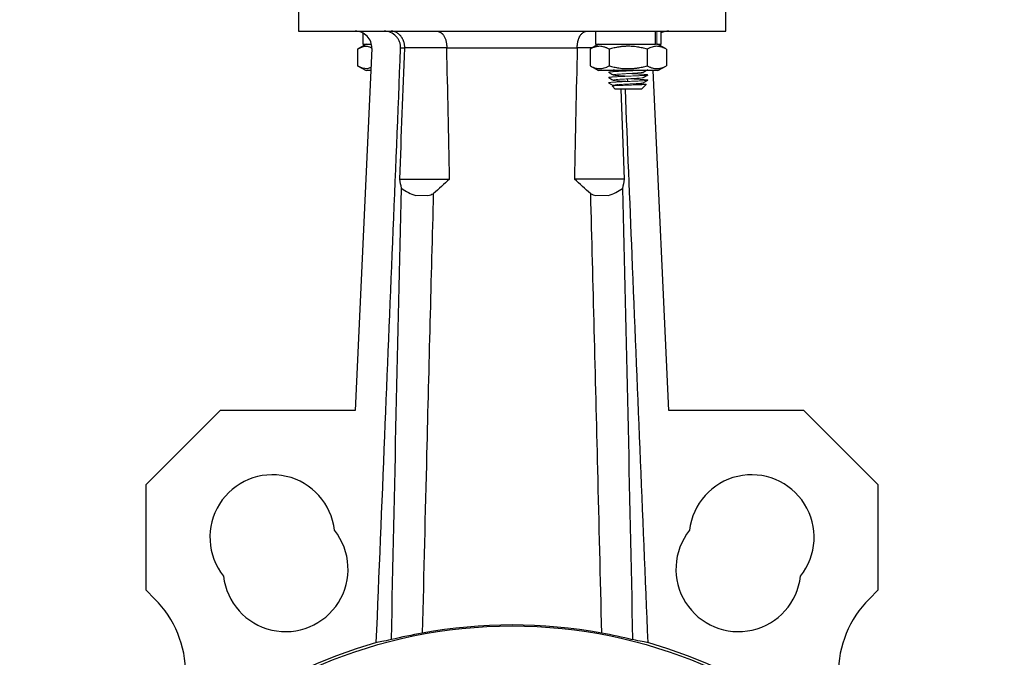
# Model space of a CAD drawing. Header units: millimetres. Extents: x 246 to 1260, y -378 to 663.
# Tile 20 of 22: x 1107 to 1256, y 140 to 237. Entities that reach past the tile are written whole.
import ezdxf

# ---------------------------------------------------------------- set-up
doc = ezdxf.new("R2010")
doc.units = ezdxf.units.MM

msp = doc.modelspace()

# ---------------------------------------------------------------- linework, layer by layer
at = {"color": 7, "linetype": 'Continuous', "lineweight": 25}
for p, q in [((1149.04, 246.04), (1149.04, 235.05)), ((1214.04, 235.05), (1214.04, 246.05)), ((1149.04, 235.05), (1214.04, 235.05)), ((1158.86, 234.76), (1158.86, 233.05)), ((1194.22, 235.05), (1194.22, 233.05)), ((1203.36, 233.05), (1203.36, 235.05)), ((1204.22, 233.05), (1204.22, 235.05)), ((1160.2, 232.43), (1157.7, 177.35)), ((1159.36, 233.05), (1158.06, 232.29)), ((1158.06, 232.3), (1158.06, 229.77)), ((1158.86, 233.05), (1160.15, 233.05)), ((1165.22, 232.55), (1171.61, 232.55)), ((1191.46, 232.44), (1171.61, 232.44)), ((1194.72, 233.05), (1193.41, 232.29)), ((1193.42, 232.3), (1193.42, 229.77)), ((1194.22, 233.05), (1203.36, 233.05)), ((1196.32, 232.3), (1196.32, 229.77)), ((1202.12, 232.3), (1202.12, 229.77)), ((1203.58, 233.05), (1204.22, 233.05)), ((1205.02, 232.29), (1203.72, 233.05)), ((1205.02, 232.3), (1205.02, 229.77)), ((1158.06, 229.77), (1159.37, 229.04)), ((1193.41, 229.77), (1194.72, 229.04)), ((1203.71, 229.04), (1205.02, 229.77)), ((1197.98, 229.06), (1197.99, 228.94)), ((1198.01, 228.26), (1198.02, 228.14)), ((1198.62, 229.03), (1198.62, 228.97)), ((1198.65, 228.22), (1198.65, 228.17)), ((1199.06, 227.8), (1199.1, 227.4)), ((1205.38, 177.35), (1203.03, 229.05)), ((1196.22, 227.19), (1196.92, 226.78)), ((1196.24, 227.2), (1196.3, 227.14)), ((1196.75, 226.7), (1197.22, 226.23)), ((1198.04, 227.46), (1198.05, 227.34)), ((1198.09, 226.23), (1198.61, 212.55)), ((1198.68, 227.42), (1198.69, 227.37)), ((1201.22, 226.23), (1201.94, 226.95)), ((1201.51, 227.18), (1202.21, 227.59)), ((1137.13, 177.35), (1125.82, 166.04)), ((1157.7, 177.35), (1137.13, 177.35)), ((1225.94, 177.35), (1205.38, 177.35)), ((1237.26, 166.04), (1225.94, 177.35)), ((1125.82, 166.04), (1125.82, 150.04)), ((1237.26, 150.04), (1237.26, 166.04)), ((1125.82, 150.04), (1127.21, 148.65)), ((1235.86, 148.65), (1237.26, 150.04))]:
    msp.add_line(p, q, dxfattribs=at)
at = {"color": 144, "linetype": 'Continuous', "lineweight": 18}
for p, q in [((1203.58, 235.05), (1203.58, 233.05)), ((1203.58, 233.05), (1203.36, 233.05)), ((1203.72, 233.05), (1203.58, 233.05)), ((1166.89, 210.05), (1168.76, 210.05)), ((1168.76, 210.05), (1166.89, 210.05)), ((1194.31, 210.05), (1196.2, 210.05)), ((1196.2, 210.05), (1194.31, 210.05))]:
    msp.add_line(p, q, dxfattribs=at)
at = {"color": 8, "linetype": 'Continuous', "lineweight": 25}
msp.add_line((1191.46, 232.55), (1193.85, 232.55), dxfattribs=at)
at = {"color": 144, "linetype": 'Continuous', "lineweight": 18, "flags": 128}
msp.add_lwpolyline([(1201.5, 228.01), (1201.52, 228), (1201.52, 227.99), (1201.51, 227.98), (1201.43, 227.96), (1201.36, 227.95), (1201.29, 227.93), (1201.08, 227.91), (1200.96, 227.9), (1200.83, 227.89), (1200.69, 227.88), (1200.53, 227.87), (1200.36, 227.86), (1200.19, 227.85), (1199.83, 227.83), (1199.63, 227.82), (1199.44, 227.81), (1199.05, 227.78), (1198.86, 227.77), (1198.67, 227.76), (1198.3, 227.74), (1198.12, 227.73), (1197.96, 227.72), (1197.65, 227.7), (1197.51, 227.69), (1197.39, 227.68), (1197.18, 227.65), (1197.09, 227.64), (1197.02, 227.63), (1196.93, 227.61), (1196.91, 227.6), (1196.91, 227.59), (1196.95, 227.57), (1197, 227.56), (1197.06, 227.55), (1197.22, 227.53), (1197.33, 227.51), (1197.45, 227.5), (1197.72, 227.48), (1197.88, 227.47), (1198.04, 227.46), (1198.39, 227.44), (1198.57, 227.43), (1198.83, 227.41), (1199.1, 227.4), (1199.1, 227.4)], dxfattribs=at)
at = {"color": 7, "linetype": 'Continuous', "lineweight": 25}
msp.add_circle((1181.54, 70.05), 74.5, dxfattribs=at)
for centre, radius, start, end in [((1157.7, 232.55), 2.5, 357.3982, 90), ((1205.37, 232.55), 2.5, 90, 117.583), ((1145.09, 158.05), 9.5, 6.4596, 218.5404), ((1217.99, 158.05), 9.5, 321.4596, 173.5404), ((1147.1, 153.19), 9.5, 186.4596, 38.5404), ((1215.98, 153.19), 9.5, 141.4596, 353.5404), ((1115.9, 137.33), 16, 314.2893, 45), ((1247.18, 137.33), 16, 135, 225.7107), ((1181.54, 70.05), 74.88, 105.9968, 257.6629), ((1181.54, 70.05), 74.88, 282.3371, 73.9937)]:
    msp.add_arc(centre, radius, start, end, dxfattribs=at)
for centre, major_axis, ratio, start_param, end_param in [((1163.86, 122.78), (0, 216), 0.041667, 5.140963, 5.244885), ((1199.22, 122.78), (0, 216), 0.041667, 1.038301, 1.142222), ((1181.54, 70.1), (0, 74.61), 1, 6.09914, 6.467165)]:
    msp.add_ellipse(centre, major_axis=major_axis, ratio=ratio, start_param=start_param, end_param=end_param, dxfattribs=at)
for points, knots in [([(1164.59, 232.44), (1164.6, 232.61), (1164.59, 232.78), (1164.54, 233.11), (1164.49, 233.28), (1164.37, 233.59), (1164.3, 233.74), (1164.12, 234.02), (1164.01, 234.16), (1163.66, 234.52), (1163.38, 234.71), (1162.92, 234.91), (1162.75, 234.96), (1162.42, 235.03), (1162.26, 235.05), (1162.09, 235.05)], [0, 0, 0, 0, 0.125, 0.125, 0.25, 0.25, 0.375, 0.375, 0.5, 0.5, 0.75, 0.75, 0.875, 0.875, 1, 1, 1, 1]), ([(1165.22, 232.55), (1165.22, 232.59), (1165.22, 232.69), (1165.21, 232.84), (1165.19, 232.98), (1165.17, 233.13), (1165.13, 233.27), (1165.1, 233.41), (1165.05, 233.54), (1165, 233.67), (1164.94, 233.8), (1164.87, 233.92), (1164.81, 234.04), (1164.73, 234.15), (1164.65, 234.26), (1164.57, 234.36), (1164.44, 234.49), (1164.28, 234.64), (1164.07, 234.78), (1163.85, 234.9), (1163.62, 234.98), (1163.39, 235.04), (1163.24, 235.04), (1163.17, 235.05)], [0, 0, 0, 0, 0.0326878, 0.0653487, 0.0980382, 0.1308099, 0.1637157, 0.196804, 0.2301198, 0.2637039, 0.2975924, 0.3318166, 0.3664026, 0.4013714, 0.4367392, 0.4725168, 0.5087106, 0.5860866, 0.6654565, 0.746713, 0.8296933, 0.9141966, 1, 1, 1, 1]), ([(1170.02, 235.05), (1170.06, 235.04), (1170.14, 235.04), (1170.25, 235.03), (1170.36, 235), (1170.47, 234.96), (1170.58, 234.91), (1170.68, 234.86), (1170.78, 234.79), (1170.87, 234.71), (1170.96, 234.62), (1171.04, 234.52), (1171.13, 234.4), (1171.23, 234.24), (1171.33, 234.03), (1171.42, 233.82), (1171.49, 233.58), (1171.54, 233.34), (1171.58, 233.08), (1171.61, 232.81), (1171.61, 232.64), (1171.61, 232.55)], [0, 0, 0, 0, 0.046594, 0.09292, 0.138948, 0.18465, 0.229999, 0.274969, 0.319539, 0.36369, 0.407408, 0.450685, 0.493515, 0.558946, 0.623543, 0.687377, 0.750554, 0.813218, 0.875543, 0.937731, 1, 1, 1, 1]), ([(1191.46, 232.55), (1191.46, 232.6), (1191.47, 232.7), (1191.47, 232.85), (1191.49, 233), (1191.51, 233.15), (1191.53, 233.3), (1191.56, 233.44), (1191.59, 233.58), (1191.63, 233.72), (1191.67, 233.85), (1191.72, 233.97), (1191.77, 234.09), (1191.83, 234.21), (1191.89, 234.31), (1191.98, 234.45), (1192.1, 234.61), (1192.27, 234.77), (1192.45, 234.89), (1192.64, 234.98), (1192.84, 235.04), (1192.98, 235.04), (1193.06, 235.05)], [0, 0, 0, 0, 0.035619, 0.071179, 0.106724, 0.142294, 0.177929, 0.213665, 0.249538, 0.28558, 0.321818, 0.358276, 0.394975, 0.431932, 0.469159, 0.506665, 0.58549, 0.665805, 0.747544, 0.830595, 0.914805, 1, 1, 1, 1]), ([(1158.06, 232.3), (1158.54, 232.55), (1159.25, 232.92), (1159.96, 232.63), (1160.19, 232.53)], [0, 0, 0, 0, 0.68078, 1, 1, 1, 1]), ([(1160.9, 142.03), (1161.33, 152.49), (1161.76, 162.96), (1162.19, 173.42), (1162.6, 183.26), (1163, 193.1), (1163.4, 202.93), (1163.8, 212.77), (1164.2, 222.61), (1164.6, 232.44)], [0.0000096, 0.0000096, 0.0000096, 0.0000096, 0.03142956, 0.03142956, 0.03142956, 0.06096457, 0.06096457, 0.06096457, 0.09049958, 0.09049958, 0.09049958, 0.09049958]), ([(1165.22, 232.46), (1165.18, 232.46), (1165.1, 232.45), (1164.99, 232.45), (1164.89, 232.45), (1164.8, 232.45), (1164.73, 232.45), (1164.66, 232.45), (1164.62, 232.44), (1164.6, 232.44)], [0, 0, 0, 0, 0.144213, 0.287975, 0.431285, 0.574143, 0.716548, 0.858501, 1, 1, 1, 1]), ([(1196.32, 232.3), (1196.25, 232.33), (1196.13, 232.4), (1195.94, 232.49), (1195.76, 232.57), (1195.52, 232.65), (1195.22, 232.72), (1194.87, 232.75), (1194.51, 232.72), (1194.15, 232.64), (1193.78, 232.5), (1193.54, 232.36), (1193.42, 232.3)], [0, 0, 0, 0, 0.066532, 0.131334, 0.194788, 0.257328, 0.379522, 0.50007, 0.620608, 0.742791, 0.868725, 1, 1, 1, 1]), ([(1199.22, 232.74), (1199.12, 232.74), (1198.93, 232.74), (1198.64, 232.73), (1198.36, 232.7), (1198.07, 232.67), (1197.64, 232.61), (1197.05, 232.49), (1196.56, 232.36), (1196.32, 232.3)], [0, 0, 0, 0, 0.097436, 0.194367, 0.291502, 0.389525, 0.48909, 0.739264, 1, 1, 1, 1]), ([(1202.12, 232.3), (1201.99, 232.33), (1201.74, 232.4), (1201.37, 232.49), (1201.01, 232.57), (1200.61, 232.64), (1200.17, 232.7), (1199.69, 232.74), (1199.37, 232.74), (1199.22, 232.74)], [0, 0, 0, 0, 0.132605, 0.261773, 0.388259, 0.512926, 0.677276, 0.838591, 1, 1, 1, 1]), ([(1205.02, 232.3), (1204.95, 232.33), (1204.83, 232.4), (1204.64, 232.49), (1204.46, 232.57), (1204.22, 232.65), (1203.92, 232.72), (1203.57, 232.75), (1203.21, 232.72), (1202.85, 232.64), (1202.48, 232.5), (1202.24, 232.36), (1202.12, 232.3)], [0, 0, 0, 0, 0.066532, 0.131334, 0.194788, 0.257328, 0.379522, 0.50007, 0.620608, 0.742791, 0.868725, 1, 1, 1, 1]), ([(1160.07, 229.5), (1159.88, 229.43), (1159.21, 229.18), (1158.54, 229.52), (1158.06, 229.77)], [0, 0, 0, 0, 0.277514, 1, 1, 1, 1]), ([(1193.42, 229.77), (1193.48, 229.74), (1193.6, 229.67), (1193.79, 229.58), (1193.97, 229.51), (1194.21, 229.43), (1194.51, 229.36), (1194.87, 229.33), (1195.22, 229.36), (1195.58, 229.44), (1195.95, 229.58), (1196.19, 229.7), (1196.32, 229.77)], [0, 0, 0, 0, 0.066349, 0.131006, 0.194349, 0.256807, 0.379184, 0.499961, 0.620749, 0.743135, 0.868961, 1, 1, 1, 1]), ([(1196.32, 229.77), (1196.44, 229.74), (1196.69, 229.67), (1197.06, 229.58), (1197.42, 229.51), (1197.82, 229.44), (1198.26, 229.38), (1198.74, 229.34), (1199.06, 229.34), (1199.22, 229.34)], [0, 0, 0, 0, 0.131774, 0.260211, 0.386049, 0.51013, 0.675391, 0.837632, 1, 1, 1, 1]), ([(1199.22, 229.34), (1199.31, 229.34), (1199.5, 229.34), (1199.79, 229.35), (1200.07, 229.38), (1200.36, 229.41), (1200.79, 229.47), (1201.38, 229.58), (1201.87, 229.7), (1202.12, 229.77)], [0, 0, 0, 0, 0.097242, 0.193977, 0.290898, 0.388681, 0.487968, 0.738799, 1, 1, 1, 1]), ([(1201.51, 228.78), (1201.63, 228.85), (1201.86, 228.98), (1202.1, 229.12), (1202.21, 229.19)], [0, 0, 0, 0, 0.499851, 1, 1, 1, 1]), ([(1202.12, 229.77), (1202.18, 229.74), (1202.3, 229.67), (1202.49, 229.58), (1202.67, 229.51), (1202.91, 229.43), (1203.21, 229.36), (1203.57, 229.33), (1203.92, 229.36), (1204.28, 229.44), (1204.65, 229.58), (1204.89, 229.7), (1205.02, 229.77)], [0, 0, 0, 0, 0.066349, 0.131006, 0.194349, 0.256807, 0.379184, 0.499961, 0.620748, 0.743135, 0.868961, 1, 1, 1, 1]), ([(1160.05, 229.05), (1159.92, 229.05), (1159.45, 229.05), (1159.4, 229.05), (1159.36, 229.05)], [0, 0, 0, 0, 0.260379, 1, 1, 1, 1]), ([(1199.22, 229.05), (1199.14, 229.05), (1199, 229.05), (1198.79, 229.05), (1198.58, 229.05), (1198.37, 229.05), (1198.17, 229.05), (1197.96, 229.05), (1197.76, 229.05), (1197.48, 229.05), (1197.14, 229.05), (1196.75, 229.05), (1196.37, 229.05), (1196.03, 229.05), (1195.72, 229.05), (1195.45, 229.05), (1195.21, 229.05), (1195.03, 229.05), (1194.89, 229.05), (1194.79, 229.05), (1194.73, 229.05), (1194.72, 229.05), (1194.72, 229.05)], [0, 0, 0, 0, 0.030233, 0.060267, 0.090169, 0.120005, 0.149844, 0.179752, 0.209798, 0.240047, 0.304322, 0.368672, 0.434314, 0.500033, 0.565675, 0.631394, 0.695669, 0.760018, 0.820256, 0.879972, 0.939707, 1, 1, 1, 1]), ([(1196.22, 228.79), (1196.34, 228.72), (1196.57, 228.58), (1196.81, 228.45), (1196.92, 228.38)], [0, 0, 0, 0, 0.500197, 1, 1, 1, 1]), ([(1196.22, 227.99), (1196.34, 227.92), (1196.57, 227.78), (1196.81, 227.65), (1196.92, 227.58)], [0, 0, 0, 0, 0.500196, 1, 1, 1, 1]), ([(1203.72, 229.05), (1203.72, 229.05), (1203.71, 229.05), (1203.7, 229.05), (1203.67, 229.05), (1203.64, 229.05), (1203.59, 229.05), (1203.54, 229.05), (1203.48, 229.05), (1203.37, 229.05), (1203.22, 229.05), (1202.99, 229.05), (1202.72, 229.05), (1202.4, 229.05), (1202.06, 229.05), (1201.69, 229.05), (1201.29, 229.05), (1200.88, 229.05), (1200.47, 229.05), (1200.06, 229.05), (1199.64, 229.05), (1199.36, 229.05), (1199.22, 229.05)], [0, 0, 0, 0, 0.030225, 0.060254, 0.090152, 0.119987, 0.149826, 0.179738, 0.20979, 0.240048, 0.304323, 0.368672, 0.434314, 0.500033, 0.565675, 0.631394, 0.695669, 0.760018, 0.82027, 0.879991, 0.939721, 1, 1, 1, 1]), ([(1201.51, 227.98), (1201.63, 228.05), (1201.86, 228.18), (1202.1, 228.32), (1202.21, 228.39)], [0, 0, 0, 0, 0.499863, 1, 1, 1, 1]), ([(1196.35, 227.12), (1196.33, 227.13), (1196.24, 227.16), (1196.29, 227.2), (1196.33, 227.23)], [0, 0, 0, 0, 0.182426, 1, 1, 1, 1]), ([(1201.22, 226.23), (1201.22, 226.23), (1201.21, 226.23), (1201.2, 226.23), (1201.18, 226.23), (1201.16, 226.23), (1201.12, 226.23), (1201.05, 226.23), (1200.9, 226.23), (1200.64, 226.23), (1200.32, 226.23), (1199.97, 226.23), (1199.59, 226.23), (1199.22, 226.23), (1198.84, 226.23), (1198.47, 226.23), (1198.11, 226.23), (1197.79, 226.23), (1197.53, 226.23), (1197.37, 226.23), (1197.27, 226.23), (1197.23, 226.23), (1197.22, 226.23), (1197.22, 226.23)], [0, 0, 0, 0, 0.020143, 0.040132, 0.060045, 0.079962, 0.099964, 0.120131, 0.185069, 0.250093, 0.315032, 0.380056, 0.44, 0.500029, 0.559973, 0.620002, 0.68494, 0.749964, 0.814903, 0.879927, 0.92004, 0.95985, 1, 1, 1, 1]), ([(1198.91, 226.23), (1198.76, 226.23), (1198.34, 226.23), (1197.77, 226.23), (1197.31, 226.23), (1197.25, 226.23), (1197.22, 226.23)], [0, 0, 0, 0, 0.167057, 0.444705, 0.722352, 1, 1, 1, 1]), ([(1198.22, 226.79), (1198.21, 226.79), (1197.96, 226.82), (1197.7, 226.85), (1197.5, 226.88), (1197.49, 226.89)], [0, 0, 0, 0, 0.016525, 0.952235, 1, 1, 1, 1]), ([(1198.73, 226.23), (1199.07, 217.82), (1199.82, 199.58), (1200.97, 171.52), (1201.78, 151.86), (1202.19, 142.03)], [0, 0, 0, 0, 0.299523, 0.649819, 1, 1, 1, 1]), ([(1201.22, 226.23), (1201.19, 226.23), (1201.13, 226.23), (1200.66, 226.23), (1200.1, 226.23), (1199.68, 226.23), (1199.52, 226.23)], [0, 0, 0, 0, 0.277648, 0.555295, 0.832943, 1, 1, 1, 1]), ([(1164.47, 212.55), (1165.28, 212.55), (1166.07, 212.55), (1167.21, 212.55), (1167.59, 212.55), (1168.3, 212.55), (1168.64, 212.55), (1169.31, 212.55), (1169.62, 212.55), (1170.22, 212.55), (1170.78, 212.55), (1171.25, 212.55), (1171.68, 212.55), (1171.88, 212.55), (1172.05, 212.55)], [0, 0, 0, 0, 0.25, 0.25, 0.375, 0.375, 0.5, 0.5, 0.625, 0.625, 0.75, 0.875, 0.875, 1, 1, 1, 1]), ([(1198.61, 212.55), (1197.8, 212.55), (1197.01, 212.55), (1195.87, 212.55), (1195.49, 212.55), (1194.78, 212.55), (1194.43, 212.55), (1193.77, 212.55), (1193.45, 212.55), (1192.86, 212.55), (1192.3, 212.55), (1191.83, 212.55), (1191.39, 212.55), (1191.2, 212.55), (1191.03, 212.55)], [0, 0, 0, 0, 0.25, 0.25, 0.375, 0.375, 0.5, 0.5, 0.625, 0.625, 0.75, 0.875, 0.875, 1, 1, 1, 1]), ([(1163.2, 142.48), (1163.44, 153.92), (1163.68, 165.37), (1164.19, 188.25), (1164.45, 199.7), (1164.73, 211.14)], [0, 0, 0, 0, 0.5, 0.5, 1, 1, 1, 1]), ([(1164.73, 211.14), (1165.07, 210.89), (1165.41, 210.67), (1166.13, 210.29), (1166.5, 210.14), (1166.89, 210.05)], [0, 0, 0, 0, 0.5, 0.5, 1, 1, 1, 1]), ([(1169.57, 210.32), (1169.22, 197.4), (1168.66, 175.45), (1168.11, 152.66), (1167.89, 143.45)], [0.2719135, 0.2719135, 0.2719135, 0.2719135, 0.3333333, 0.3740678, 0.3740678, 0.3740678, 0.3740678]), ([(1195.19, 143.45), (1194.99, 151.86), (1194.44, 174.68), (1193.88, 196.65), (1193.51, 210.32)], [0.2668509, 0.2668509, 0.2668509, 0.2668509, 0.304843, 0.3713254, 0.3713254, 0.3713254, 0.3713254]), ([(1196.2, 210.05), (1196.59, 210.14), (1196.95, 210.29), (1197.67, 210.67), (1198.01, 210.89), (1198.35, 211.13)], [0, 0, 0, 0, 0.5, 0.5, 1, 1, 1, 1]), ([(1198.35, 211.13), (1198.63, 199.69), (1198.89, 188.25), (1199.4, 165.36), (1199.64, 153.92), (1199.88, 142.48)], [0, 0, 0, 0, 0.5, 0.5, 1, 1, 1, 1]), ([(1163.2, 142.48), (1162.6, 142.35), (1162.12, 142.25), (1161.35, 142.1), (1161.07, 142.05), (1160.9, 142.03)], [0, 0, 0, 0, 0.5, 0.5, 1, 1, 1, 1]), ([(1202.19, 142.03), (1202.01, 142.05), (1201.74, 142.1), (1200.97, 142.25), (1200.48, 142.35), (1199.88, 142.48)], [0, 0, 0, 0, 0.5, 0.5, 1, 1, 1, 1])]:
    msp.add_open_spline(points, degree=3, knots=knots, dxfattribs=at)
at = {"color": 144, "linetype": 'Continuous', "lineweight": 18}
for points, knots in [([(1160.1, 233.05), (1159.96, 233.05), (1159.46, 233.05), (1159.4, 233.05), (1159.36, 233.05)], [0, 0, 0, 0, 0.290819, 1, 1, 1, 1]), ([(1194.72, 233.05), (1194.72, 233.05), (1194.83, 233.05), (1195.28, 233.05), (1195.62, 233.05), (1196.45, 233.05), (1196.95, 233.05), (1198.04, 233.05), (1198.63, 233.05), (1199.22, 233.05)], [0, 0, 0, 0, 0.25, 0.25, 0.5, 0.5, 0.75, 0.75, 1, 1, 1, 1]), ([(1202.88, 233.05), (1202.73, 233.05), (1202.28, 233.05), (1200.97, 233.05), (1199.8, 233.05), (1199.22, 233.05)], [0, 0, 0, 0, 0.196596, 0.598298, 1, 1, 1, 1]), ([(1196.92, 229.18), (1196.94, 229.17), (1196.96, 229.16), (1197.04, 229.15), (1197.1, 229.14), (1197.16, 229.13), (1197.18, 229.13)], [0, 0, 0, 0, 0.4007519, 0.6270493, 0.8454542, 1, 1, 1, 1]), ([(1196.23, 228.78), (1196.23, 228.79), (1196.21, 228.79), (1196.23, 228.81), (1196.27, 228.82), (1196.35, 228.83), (1196.45, 228.84), (1196.6, 228.86), (1196.79, 228.87), (1197, 228.89), (1197.25, 228.9), (1197.52, 228.92), (1197.8, 228.93), (1198.11, 228.95), (1198.43, 228.96), (1198.76, 228.97), (1199.1, 228.99), (1199.44, 229), (1199.77, 229.02), (1200.1, 229.03), (1200.34, 229.04), (1200.42, 229.05), (1200.42, 229.05)], [0, 0, 0, 0, 0.0365085, 0.0718709, 0.143515, 0.1798592, 0.2201104, 0.3019737, 0.3436888, 0.3839765, 0.4659138, 0.507667, 0.5479619, 0.6299125, 0.6716711, 0.7119754, 0.7939458, 0.8357129, 0.8760288, 0.9580254, 0.9998045, 1, 1, 1, 1]), ([(1196.26, 227.97), (1196.25, 227.97), (1196.22, 227.98), (1196.21, 227.99), (1196.22, 228.01), (1196.27, 228.02), (1196.35, 228.03), (1196.45, 228.04), (1196.6, 228.06), (1196.79, 228.07), (1197, 228.09), (1197.25, 228.1), (1197.52, 228.12), (1197.8, 228.13), (1198.11, 228.15), (1198.43, 228.16), (1198.68, 228.17), (1198.93, 228.18), (1199.18, 228.19), (1199.44, 228.2), (1199.77, 228.22), (1200.1, 228.23), (1200.42, 228.25), (1200.65, 228.26), (1200.86, 228.27), (1201.07, 228.28), (1201.26, 228.29), (1201.5, 228.3), (1201.71, 228.32), (1201.88, 228.33), (1202.02, 228.35), (1202.13, 228.36), (1202.2, 228.38), (1202.22, 228.39), (1202.21, 228.41), (1202.17, 228.42), (1202.09, 228.43), (1202.01, 228.44), (1201.9, 228.45), (1201.78, 228.46), (1201.64, 228.47), (1201.48, 228.48), (1201.31, 228.49), (1201.12, 228.51), (1200.91, 228.52), (1200.63, 228.53), (1200.32, 228.55), (1200, 228.56), (1199.67, 228.57), (1199.41, 228.58), (1199.22, 228.59), (1199.21, 228.59)], [0, 0, 0, 0, 0.010734, 0.032443, 0.047383, 0.077649, 0.093002, 0.110014, 0.144611, 0.16224, 0.179268, 0.2139, 0.231546, 0.248579, 0.283222, 0.300873, 0.31791, 0.335066, 0.352594, 0.37025, 0.387287, 0.421941, 0.439597, 0.456633, 0.473788, 0.491317, 0.508973, 0.526003, 0.560645, 0.578296, 0.595322, 0.629953, 0.6476, 0.677312, 0.692252, 0.722519, 0.737871, 0.754922, 0.772093, 0.789639, 0.807314, 0.824342, 0.841489, 0.85901, 0.876659, 0.893683, 0.928311, 0.945956, 0.962977, 0.997598, 1, 1, 1, 1]), ([(1199.06, 227.8), (1199.34, 227.79), (1199.62, 227.78), (1200.17, 227.75), (1200.43, 227.74), (1200.8, 227.72), (1200.92, 227.72), (1201.14, 227.7), (1201.25, 227.7), (1201.54, 227.68), (1201.72, 227.67), (1201.92, 227.65), (1201.97, 227.64), (1202.07, 227.63), (1202.11, 227.63), (1202.18, 227.62), (1202.2, 227.61), (1202.22, 227.6), (1202.22, 227.59), (1202.2, 227.58), (1202.18, 227.57), (1202.13, 227.56), (1202.09, 227.56), (1201.95, 227.54), (1201.82, 227.53), (1201.49, 227.5), (1201.29, 227.49), (1200.96, 227.47), (1200.84, 227.47), (1200.6, 227.45), (1200.48, 227.45), (1200.09, 227.43), (1199.81, 227.42), (1199.39, 227.4), (1199.25, 227.39), (1198.97, 227.38), (1198.83, 227.38), (1198.56, 227.36), (1198.42, 227.36), (1198.16, 227.35), (1198.02, 227.34), (1197.64, 227.32), (1197.41, 227.31), (1196.99, 227.29), (1196.81, 227.28), (1196.59, 227.26), (1196.53, 227.25), (1196.41, 227.24), (1196.37, 227.23), (1196.33, 227.23)], [0, 0, 0, 0, 0.0625, 0.0625, 0.125, 0.125, 0.15625, 0.15625, 0.1875, 0.1875, 0.25, 0.25, 0.28125, 0.28125, 0.3125, 0.3125, 0.34375, 0.34375, 0.375, 0.375, 0.40625, 0.40625, 0.4375, 0.4375, 0.5, 0.5, 0.5625, 0.5625, 0.59375, 0.59375, 0.625, 0.625, 0.6875, 0.6875, 0.71875, 0.71875, 0.75, 0.75, 0.78125, 0.78125, 0.8125, 0.8125, 0.875, 0.875, 0.9375, 0.9375, 0.96875, 0.96875, 1, 1, 1, 1]), ([(1201.5, 228.81), (1201.5, 228.81), (1201.52, 228.8), (1201.53, 228.79), (1201.51, 228.78), (1201.46, 228.76), (1201.39, 228.75), (1201.29, 228.73), (1201.15, 228.72), (1201, 228.71), (1200.83, 228.69), (1200.63, 228.68), (1200.41, 228.66), (1200.18, 228.65), (1199.94, 228.63), (1199.69, 228.62), (1199.43, 228.61), (1199.17, 228.59), (1198.91, 228.58), (1198.66, 228.56), (1198.41, 228.55), (1198.17, 228.53), (1197.94, 228.52), (1197.74, 228.5), (1197.55, 228.49), (1197.38, 228.48), (1197.23, 228.46), (1197.14, 228.45), (1197.06, 228.44), (1197, 228.43), (1196.95, 228.42), (1196.91, 228.4), (1196.9, 228.39), (1196.93, 228.38), (1196.98, 228.36), (1197.05, 228.35), (1197.16, 228.33), (1197.29, 228.32), (1197.45, 228.3), (1197.63, 228.29), (1197.83, 228.27), (1198.04, 228.26), (1198.28, 228.25), (1198.52, 228.23), (1198.77, 228.22), (1199.03, 228.2), (1199.15, 228.2), (1199.21, 228.19)], [0, 0, 0, 0, 0.008864, 0.025964, 0.060747, 0.078472, 0.095571, 0.130349, 0.148072, 0.16517, 0.199947, 0.217669, 0.234769, 0.269547, 0.287269, 0.304371, 0.339153, 0.356877, 0.373983, 0.408772, 0.426499, 0.443609, 0.478408, 0.496139, 0.513255, 0.548066, 0.565803, 0.582924, 0.600165, 0.617781, 0.635525, 0.652644, 0.687468, 0.705212, 0.722324, 0.757135, 0.774872, 0.791979, 0.826779, 0.84451, 0.861613, 0.896403, 0.914131, 0.931231, 0.966014, 0.983738, 1, 1, 1, 1]), ([(1197.3, 229.12), (1197.34, 229.11), (1197.41, 229.11), (1197.59, 229.09), (1197.78, 229.08), (1198, 229.06), (1198.22, 229.05), (1198.46, 229.03), (1198.72, 229.02), (1198.94, 229.01), (1199.11, 229), (1199.21, 228.99)], [0, 0, 0, 0, 0.087449, 0.172393, 0.34515, 0.433174, 0.518144, 0.690962, 0.779015, 0.864014, 1, 1, 1, 1]), ([(1196.33, 227.23), (1196.31, 227.23), (1196.26, 227.22), (1196.23, 227.21), (1196.24, 227.21), (1196.24, 227.21)], [0, 0, 0, 0, 0.267771, 0.8103231, 1, 1, 1, 1]), ([(1196.75, 226.7), (1196.74, 226.71), (1196.79, 226.72), (1197.02, 226.74), (1197.2, 226.75), (1197.65, 226.77), (1197.93, 226.78), (1198.54, 226.8), (1198.88, 226.81), (1199.56, 226.84), (1199.9, 226.85), (1200.54, 226.87), (1200.84, 226.88), (1201.35, 226.9), (1201.56, 226.91), (1201.85, 226.93), (1201.93, 226.94), (1201.94, 226.95)], [0, 0, 0, 0, 0.125, 0.125, 0.25, 0.25, 0.375, 0.375, 0.5, 0.5, 0.625, 0.625, 0.75, 0.75, 0.875, 0.875, 1, 1, 1, 1]), ([(1201.51, 227.18), (1201.49, 227.17), (1201.45, 227.16), (1201.26, 227.13), (1200.98, 227.1), (1200.62, 227.08), (1200.2, 227.05), (1199.73, 227.02), (1199.24, 226.99), (1198.75, 226.97), (1198.28, 226.94), (1197.85, 226.91), (1197.49, 226.89), (1197.2, 226.86), (1197, 226.83), (1196.9, 226.81), (1196.92, 226.79), (1196.92, 226.78)], [0, 0, 0, 0, 0.062904, 0.130304, 0.197714, 0.265116, 0.332525, 0.399928, 0.467335, 0.53474, 0.602146, 0.669553, 0.736956, 0.804365, 0.871766, 0.939177, 1, 1, 1, 1]), ([(1200.21, 227.05), (1200.38, 227.04), (1200.71, 227.03), (1201.15, 227.02), (1201.51, 227), (1201.77, 226.98), (1201.92, 226.97), (1201.94, 226.96), (1201.94, 226.95)], [0, 0, 0, 0, 0.165392, 0.334287, 0.502196, 0.669117, 0.835052, 1, 1, 1, 1])]:
    msp.add_open_spline(points, degree=3, knots=knots, dxfattribs=at)
at = {"color": 7, "linetype": 'Continuous', "lineweight": 25}
for points in [[(1164.47, 212.55), (1164.72, 219.18), (1164.97, 225.82), (1165.22, 232.46)], [(1165.22, 232.55), (1165.22, 232.52), (1165.22, 232.49), (1165.22, 232.46)], [(1171.61, 232.55), (1171.61, 232.51), (1171.61, 232.48), (1171.61, 232.44)], [(1191.46, 232.44), (1191.46, 232.48), (1191.46, 232.51), (1191.46, 232.55)], [(1164.73, 211.14), (1164.63, 211.6), (1164.54, 212.07), (1164.47, 212.55)], [(1172.05, 212.55), (1171.23, 211.79), (1170.41, 211.05), (1169.57, 210.32)], [(1193.51, 210.32), (1192.67, 211.04), (1191.85, 211.79), (1191.03, 212.55)], [(1198.61, 212.55), (1198.53, 212.07), (1198.45, 211.6), (1198.35, 211.13)], [(1168.76, 210.05), (1169.04, 210.11), (1169.3, 210.21), (1169.57, 210.32)], [(1193.51, 210.32), (1193.77, 210.21), (1194.04, 210.11), (1194.31, 210.05)], [(1167.89, 143.45), (1166.32, 143.18), (1164.76, 142.85), (1163.2, 142.48)], [(1199.88, 142.47), (1198.32, 142.85), (1196.76, 143.17), (1195.19, 143.45)]]:
    msp.add_open_spline(points, degree=3, dxfattribs=at)

doc.saveas('drawing.dxf')
